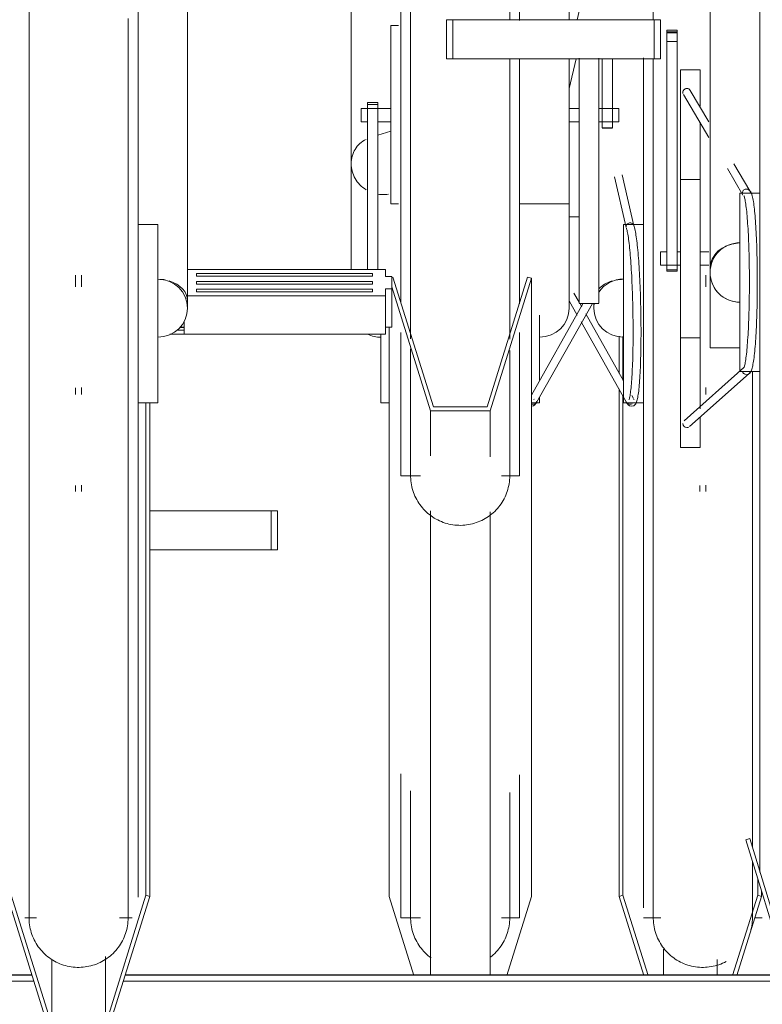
# Model space of a CAD drawing. Extents: x 50445 to 145605, y -10968 to 41989.
# Tile 109 of 256: x 88469 to 88843, y -1777 to -1281. Entities that reach past the tile are written whole.
import ezdxf

# ---------------------------------------------------------------- set-up
doc = ezdxf.new("R2010")
doc.units = 0
doc.header["$LTSCALE"] = 414.30304
doc.header["$MEASUREMENT"] = 0
doc.linetypes.add('gestippeld_2_', pattern=[6.35, 3.175, -3.175])
for name, color, linetype, lineweight in [('A-EQPM', 6, 'CONTINUOUS', 18), ('S-BEAM', 4, 'CONTINUOUS', 18), ('S-BEAM-HIDN', 4, 'gestippeld_2_', 18)]:
    doc.layers.add(name, color=color, linetype=linetype, lineweight=lineweight)

# ---------------------------------------------------------------- blocks, each defined once
blk = doc.blocks.new('97_KA_gestapelde fietsenstalling 8 fietsen 1600x1900 - Type-V113-plotview doorsnede C C  -  1 op 100')
at = {"layer": 'A-EQPM'}
for p, q in [((7603.7, -2159.6), (7603.7, -1967.04)), ((7598.94, -2051.87), (7592.94, -2026.1)), ((7589.07, -2027.12), (7595.05, -2052.8)), ((7566.28, -2047.32), (7571.28, -2047.32)), ((7603.7, -2051.22), (7593.7, -2051.22)), ((7593.7, -2105.58), (7593.7, -2051.29)), ((7635.2, -2082.67), (7635.2, -2076.75)), ((7571.28, -2090.4), (7568.68, -2085.8)), ((7566.26, -2089.65), (7570.37, -2096.92)), ((7571.34, -2091.08), (7573.63, -2091.08)), ((7572.65, -2092.83), (7571.6, -2090.95)), ((7578.7, -2090.95), (7578.7, -2093.41)), ((7593.7, -2130.08), (7574.6, -2096.26)), ((7572.29, -2100.31), (7595.25, -2140.95)), ((7593.7, -2141.22), (7593.7, -2105.58)), ((7591.5, -2107.51), (7591.5, -2126.45)), ((7593.42, -2107.8), (7593.42, -2129.81)), ((7591.5, -2134.16), (7591.5, -2390.22)), ((7635.2, -2137.02), (7635.2, -2133.52)), ((7593.42, -2137.57), (7593.42, -2389.64)), ((7598.74, -2139), (7597.87, -2137.46)), ((7593.7, -2141.22), (7603.7, -2141.22)), ((7603.7, -2395.93), (7603.7, -2159.6)), ((7608.7, -2177.74), (7608.7, -2178)), ((7632.2, -2182.87), (7632.2, -2185.92)), ((7635.2, -2185.92), (7635.2, -2182.72)), ((7354.63, -2195.63), (7415.91, -2195.63)), ((7415.91, -2195.63), (7419.13, -2195.63)), ((7415.91, -2215.34), (7415.91, -2195.63)), ((7419.13, -2215.34), (7419.13, -2195.63)), ((7415.91, -2215.34), (7354.63, -2215.34)), ((7419.13, -2215.34), (7415.91, -2215.34)), ((7661.39, -2381.12), (7661.39, -2389.64)), ((7663.3, -2387.38), (7663.3, -2390.22)), ((7593.42, -2389.64), (7591.5, -2390.22)), ((7591.5, -2390.22), (7604, -2430.2)), ((7606.09, -2430.2), (7593.42, -2389.64)), ((7661.39, -2389.64), (7648.71, -2430.2)), ((7650.8, -2430.2), (7663.3, -2390.22)), ((7663.3, -2390.22), (7661.39, -2389.64)), ((7603.7, -2401.03), (7612.52, -2401.03)), ((7659.92, -2401.03), (7663.7, -2401.03)), ((7613.88, -2416.82), (7613.88, -2430.2)), ((7640.92, -2421.99), (7640.92, -2430.2))]:
    blk.add_line(p, q, dxfattribs=at)
at = {"layer": 'A-EQPM', "flags": 128}
for points in [[(7608.7, -1921.41), (7608.7, -1931.54), (7608.7, -1941.92), (7608.7, -1947.88)], [(7608.7, -1967.59), (7608.7, -1974.5), (7608.7, -1985.77), (7608.7, -1997.22), (7608.7, -2008.83), (7608.7, -2020.58), (7608.7, -2032.45), (7608.7, -2044.42), (7608.7, -2056.47), (7608.7, -2068.59), (7608.7, -2080.75), (7608.7, -2092.93), (7608.7, -2105.12), (7608.7, -2117.3), (7608.7, -2129.44), (7608.7, -2141.53), (7608.7, -2153.55), (7608.7, -2159.6)], [(7597.76, -2142.95), (7598.82, -2142.67), (7599.47, -2142.16), (7599.84, -2141.67), (7600.09, -2141.2), (7600.28, -2140.73), (7600.44, -2140.22), (7600.59, -2139.68), (7600.73, -2139.08), (7600.86, -2138.43), (7600.98, -2137.72), (7601.1, -2136.95), (7601.22, -2136.12), (7601.33, -2135.24), (7601.43, -2134.29), (7601.53, -2133.29), (7601.63, -2132.23), (7601.72, -2131.11), (7601.81, -2129.94), (7601.89, -2128.72), (7601.97, -2127.44), (7602.04, -2126.12), (7602.11, -2124.75), (7602.17, -2123.33), (7602.23, -2121.88), (7602.28, -2120.38), (7602.33, -2118.84), (7602.37, -2117.27), (7602.41, -2115.66), (7602.44, -2114.03), (7602.47, -2112.36), (7602.49, -2110.67), (7602.5, -2108.96), (7602.51, -2107.23), (7602.51, -2105.48), (7602.51, -2103.71), (7602.5, -2101.93), (7602.49, -2100.14), (7602.47, -2098.35), (7602.44, -2096.55), (7602.41, -2094.76), (7602.38, -2092.96), (7602.33, -2091.17), (7602.29, -2089.39), (7602.23, -2087.62), (7602.18, -2085.86), (7602.11, -2084.11), (7602.05, -2082.39), (7601.97, -2080.69), (7601.9, -2079.01), (7601.82, -2077.36), (7601.73, -2075.74), (7601.64, -2074.15), (7601.54, -2072.6), (7601.44, -2071.08), (7601.34, -2069.61), (7601.23, -2068.17), (7601.12, -2066.78), (7601.01, -2065.43), (7600.89, -2064.14), (7600.77, -2062.89), (7600.64, -2061.69), (7600.52, -2060.55), (7600.39, -2059.46), (7600.26, -2058.43), (7600.12, -2057.46), (7599.98, -2056.54), (7599.84, -2055.69), (7599.7, -2054.89), (7599.55, -2054.16), (7599.41, -2053.48), (7599.25, -2052.86), (7599.09, -2052.29), (7598.92, -2051.77), (7598.87, -2051.64)], [(7596.43, -2139.58), (7596.46, -2139.51), (7596.54, -2139.31), (7596.63, -2139), (7596.74, -2138.59), (7596.85, -2138.11), (7596.96, -2137.54), (7597.07, -2136.89), (7597.17, -2136.18), (7597.28, -2135.39), (7597.38, -2134.54), (7597.48, -2133.62), (7597.58, -2132.64), (7597.67, -2131.6), (7597.76, -2130.5), (7597.84, -2129.35), (7597.92, -2128.14), (7598, -2126.87), (7598.07, -2125.56), (7598.13, -2124.2), (7598.19, -2122.79), (7598.25, -2121.34), (7598.3, -2119.85), (7598.34, -2118.32), (7598.38, -2116.76), (7598.42, -2115.16), (7598.45, -2113.53), (7598.47, -2111.87), (7598.49, -2110.19), (7598.5, -2108.48), (7598.51, -2106.76), (7598.51, -2105.02), (7598.51, -2103.26), (7598.5, -2101.49), (7598.48, -2099.71), (7598.46, -2097.93), (7598.44, -2096.15), (7598.4, -2094.36), (7598.37, -2092.58), (7598.32, -2090.8), (7598.28, -2089.04), (7598.22, -2087.28), (7598.16, -2085.54), (7598.1, -2083.81), (7598.03, -2082.11), (7597.96, -2080.43), (7597.88, -2078.77), (7597.8, -2077.14), (7597.71, -2075.55), (7597.62, -2073.98), (7597.53, -2072.46), (7597.43, -2070.97), (7597.32, -2069.52), (7597.22, -2068.11), (7597.11, -2066.76), (7596.99, -2065.44), (7596.88, -2064.18), (7596.76, -2062.98), (7596.64, -2061.82), (7596.51, -2060.73), (7596.38, -2059.69), (7596.26, -2058.71), (7596.13, -2057.8), (7596, -2056.95), (7595.87, -2056.16), (7595.74, -2055.45), (7595.6, -2054.81), (7595.48, -2054.25), (7595.35, -2053.76), (7595.23, -2053.36), (7595.13, -2053.05), (7595.12, -2053.04)], [(7658.7, -2159.6), (7658.7, -2147.62), (7658.7, -2135.57), (7658.7, -2125.3)], [(7597.76, -2142.95), (7596.7, -2142.71), (7596.03, -2142.22), (7595.64, -2141.74), (7595.38, -2141.28), (7595.17, -2140.81), (7595.13, -2140.69)], [(7598.99, -2139.54), (7598.95, -2139.47), (7598.87, -2139.27)], [(7608.7, -2159.6), (7608.7, -2171.47), (7608.7, -2183.22), (7608.7, -2194.83), (7608.7, -2206.29), (7608.7, -2217.57), (7608.7, -2228.65), (7608.7, -2239.52), (7608.7, -2250.17), (7608.7, -2260.56), (7608.7, -2270.7), (7608.7, -2280.55), (7608.7, -2290.11), (7608.7, -2299.36), (7608.7, -2308.29), (7608.7, -2316.87), (7608.7, -2325.11), (7608.7, -2332.97), (7608.7, -2340.46), (7608.7, -2347.56), (7608.7, -2354.25), (7608.7, -2360.54), (7608.7, -2366.4), (7608.7, -2371.82), (7608.7, -2376.81), (7608.7, -2381.35), (7608.7, -2385.43), (7608.7, -2389.05), (7608.7, -2392.2), (7608.7, -2394.87), (7608.7, -2397.07), (7608.7, -2398.79), (7608.7, -2400.02), (7608.7, -2400.77), (7608.7, -2401.03)], [(7658.7, -2365.5), (7658.7, -2360.74), (7658.7, -2354.47), (7658.7, -2347.79), (7658.7, -2340.71), (7658.7, -2333.23), (7658.7, -2325.38), (7658.7, -2317.16), (7658.7, -2308.59), (7658.7, -2299.67), (7658.7, -2290.43), (7658.7, -2280.88), (7658.7, -2271.04), (7658.7, -2260.91), (7658.7, -2250.52), (7658.7, -2239.89), (7658.7, -2229.02), (7658.7, -2217.95), (7658.7, -2206.67), (7658.7, -2195.22), (7658.7, -2183.62), (7658.7, -2171.87), (7658.7, -2160), (7658.7, -2159.6)], [(7658.7, -2401.03), (7658.7, -2400.79), (7658.7, -2400.06), (7658.7, -2398.84), (7658.7, -2397.14), (7658.7, -2394.96), (7658.7, -2392.3), (7658.7, -2389.16), (7658.7, -2385.56), (7658.7, -2381.49), (7658.7, -2376.97), (7658.7, -2372.8)], [(7608.7, -2401.03), (7608.7, -2400.79), (7608.7, -2400.06), (7608.7, -2398.84), (7608.7, -2397.14), (7608.7, -2394.96)], [(7645.49, -2423.08), (7644.6, -2423.53), (7643.69, -2423.95), (7642.76, -2424.33), (7641.82, -2424.68), (7640.87, -2424.98), (7639.91, -2425.25), (7638.93, -2425.48), (7637.95, -2425.67), (7636.96, -2425.82), (7635.97, -2425.93), (7634.97, -2426), (7633.97, -2426.03), (7632.97, -2426.02), (7631.97, -2425.97), (7630.98, -2425.88), (7629.99, -2425.75), (7629, -2425.59), (7628.02, -2425.38), (7627.05, -2425.13), (7626.1, -2424.85), (7625.15, -2424.52), (7624.22, -2424.16), (7623.3, -2423.76), (7622.4, -2423.33), (7621.52, -2422.86), (7620.65, -2422.35), (7619.81, -2421.82), (7618.99, -2421.24), (7618.19, -2420.64), (7617.42, -2420), (7616.68, -2419.34), (7615.96, -2418.64), (7615.27, -2417.92), (7614.61, -2417.17), (7613.98, -2416.39), (7613.38, -2415.59), (7612.81, -2414.77), (7612.28, -2413.92), (7611.78, -2413.05), (7611.32, -2412.17), (7610.89, -2411.26), (7610.5, -2410.34), (7610.15, -2409.41), (7609.83, -2408.46), (7609.55, -2407.5), (7609.31, -2406.53), (7609.11, -2405.55), (7608.95, -2404.56), (7608.83, -2403.57), (7608.75, -2402.57), (7608.71, -2401.57), (7608.7, -2401.03)], [(7658.7, -2401.03), (7658.68, -2402.03), (7658.62, -2403.03), (7658.52, -2404.02), (7658.38, -2405.01), (7658.21, -2406), (7657.99, -2406.97)], [(7658.7, -2399.5), (7658.7, -2400.48), (7658.7, -2400.97), (7658.7, -2401.03)]]:
    blk.add_lwpolyline(points, dxfattribs=at)
at = {"layer": 'A-EQPM'}
for centre, major_axis, ratio, start_param, end_param in [((7593.7, -2093.41), (-15, 0), 0.978148, 4.712389, 5.697183), ((7593.7, -2089.65), (15, 0), 0.71934, 1.963137, 2.55559), ((7593.7, -2089.65), (15, 0), 0.71934, 1.570796, 1.832596), ((7593.7, -2093.41), (15, 0), 0.978148, 2.972104, 3.141593), ((7593.7, -2093.41), (15, 0), 0.978148, 3.141593, 4.712389), ((7597, -2139.98), (1.87, 0.71), 0.975132, 3.311585, 4.358782), ((7597, -2139.98), (1.87, 0.71), 0.975132, 4.358782, 4.882381)]:
    blk.add_ellipse(centre, major_axis=major_axis, ratio=ratio, start_param=start_param, end_param=end_param, dxfattribs=at)
for points in [[(7595.03, -2052.7), (7594.99, -2052.48), (7595, -2052.03), (7595.24, -2051.38), (7595.7, -2050.85), (7596.31, -2050.5), (7596.78, -2050.41), (7597.01, -2050.41)], [(7597.01, -2050.41), (7597.24, -2050.4), (7597.7, -2050.48), (7598.11, -2050.7), (7598.29, -2050.84)]]:
    blk.add_open_spline(points, degree=3, dxfattribs=at)
blk = doc.blocks.new('97_KA_gestapelde fietsenstalling 16 fietsen 1600x2900 - Type-V125-plotview doorsnede C C  -  1 op 100')
at = {"layer": 'A-EQPM'}
for p, q in [((7662.38, -2080.42), (7662.38, -1775.62)), ((7348.73, -1791.44), (7348.73, -2159.6)), ((7481.28, -2090.82), (7481.28, -1809.82)), ((7541.28, -1809.82), (7541.28, -1948.23)), ((7373.73, -2089.65), (7373.73, -1847.82)), ((7456.28, -1847.82), (7456.28, -2020.5)), ((7566.28, -1947.88), (7566.28, -1847.82)), ((7637.38, -1888.86), (7637.38, -2073.34)), ((7571.27, -1943.57), (7570.26, -1947.88)), ((7480.2, -1950.83), (7476.28, -1950.83)), ((7476.28, -1986.48), (7476.28, -1950.83)), ((7504.35, -1947.88), (7507.57, -1947.88)), ((7504.35, -1967.59), (7504.35, -1947.88)), ((7507.57, -1947.88), (7609.17, -1947.88)), ((7507.57, -1967.59), (7507.57, -1947.88)), ((7609.17, -1947.88), (7612.38, -1947.88)), ((7609.17, -1967.59), (7609.17, -1947.88)), ((7612.38, -1947.88), (7612.38, -1967.59)), ((7620.81, -1953.22), (7615.59, -1953.22)), ((7615.59, -1953.52), (7615.59, -1953.22)), ((7615.59, -1953.22), (7615.59, -1954.52)), ((7615.59, -1953.99), (7615.59, -1953.52)), ((7615.59, -1954.78), (7615.59, -1953.99)), ((7620.81, -1953.99), (7615.59, -1953.99)), ((7615.59, -1954.52), (7620.81, -1954.52)), ((7615.59, -1958.8), (7615.59, -1954.78)), ((7620.81, -1954.52), (7620.81, -1953.22)), ((7620.81, -1953.22), (7620.81, -1953.52)), ((7620.81, -1953.52), (7620.81, -1953.99)), ((7620.81, -1953.99), (7620.81, -1954.78)), ((7620.81, -1954.78), (7620.81, -1958.8)), ((7615.59, -2074.02), (7615.59, -1958.8)), ((7620.81, -1958.8), (7615.59, -1958.8)), ((7620.81, -1958.8), (7620.81, -2074.02)), ((7507.57, -1967.59), (7504.35, -1967.59)), ((7609.17, -1967.59), (7507.57, -1967.59)), ((7541.28, -1967.96), (7541.28, -2091.17)), ((7566.28, -1967.44), (7566.28, -1986.48)), ((7566.28, -1982.61), (7569.78, -1967.59)), ((7571.28, -1976.03), (7571.28, -1967.34)), ((7581.28, -1967.34), (7581.28, -1976.03)), ((7582.85, -1991.14), (7582.85, -1967.59)), ((7588.07, -1967.59), (7588.07, -1991.14)), ((7612.38, -1967.59), (7609.17, -1967.59)), ((7571.28, -2090.95), (7571.28, -1976.03)), ((7581.28, -1976.03), (7581.28, -2090.95)), ((7632.38, -1973.18), (7622.38, -1973.18)), ((7622.38, -2068.43), (7622.38, -1973.18)), ((7632.38, -1973.18), (7632.38, -1991.55)), ((7476.28, -2040.77), (7476.28, -1986.48)), ((7566.28, -1986.48), (7566.28, -2040.77)), ((7623.9, -1985.57), (7636.74, -2007.25)), ((7636.74, -1999.4), (7627.34, -1983.54)), ((7469.71, -1989.7), (7464.49, -1989.7)), ((7464.49, -1990.6), (7464.49, -1989.7)), ((7464.49, -1989.7), (7464.49, -1990.48)), ((7464.49, -2074), (7464.49, -1990.6)), ((7469.71, -1990.6), (7464.49, -1990.6)), ((7469.71, -1990.48), (7469.71, -1989.7)), ((7469.71, -1989.7), (7469.71, -1990.6)), ((7469.71, -1990.6), (7469.71, -2074)), ((7582.85, -2002.42), (7582.85, -1991.14)), ((7588.07, -1991.14), (7588.07, -2002.42)), ((7476.28, -1992.65), (7461.28, -1992.65)), ((7461.28, -1995.31), (7461.28, -1992.65)), ((7461.28, -1999.35), (7461.28, -1995.31)), ((7571.28, -1992.65), (7566.28, -1992.65)), ((7591.28, -1992.65), (7581.28, -1992.65)), ((7591.28, -1992.65), (7591.28, -1995.31)), ((7591.28, -1995.31), (7591.28, -1999.35)), ((7461.28, -1999.36), (7464.49, -1999.36)), ((7469.71, -1999.36), (7476.28, -1999.36)), ((7566.28, -1999.36), (7571.28, -1999.36)), ((7581.28, -1999.36), (7591.28, -1999.36)), ((7632.38, -1999.51), (7632.38, -2068.43)), ((7476.28, -2004.18), (7469.71, -2006.22)), ((7582.85, -2002.42), (7588.07, -2002.42)), ((7582.85, -2002.67), (7588.07, -2002.67)), ((7456.28, -2020.5), (7456.28, -2074)), ((7657.39, -2034.27), (7649.29, -2020.59)), ((7646.09, -2023.04), (7653.96, -2036.33)), ((7632.38, -2028.43), (7622.38, -2028.43)), ((7662.38, -2035.42), (7652.38, -2035.42)), ((7652.38, -2080.42), (7652.38, -2035.42)), ((7476.28, -2040.83), (7480.2, -2040.83)), ((7541.28, -2040.83), (7566.28, -2040.83)), ((7566.28, -2093.41), (7566.28, -2040.77)), ((7358.73, -2051.22), (7348.73, -2051.22)), ((7358.73, -2051.29), (7358.73, -2105.58)), ((7615.59, -2065.07), (7612.38, -2065.07)), ((7612.38, -2068.43), (7612.38, -2065.07)), ((7622.38, -2065.07), (7620.81, -2065.07)), ((7636.74, -2065.07), (7632.38, -2065.07)), ((7373.73, -2093.41), (7373.73, -2066.8)), ((7612.38, -2071.78), (7612.38, -2068.43)), ((7622.38, -2163.68), (7622.38, -2068.43)), ((7632.38, -2068.43), (7632.38, -2144.21)), ((7473.54, -2074), (7373.7, -2074)), ((7378.22, -2076.64), (7378.22, -2075.98)), ((7378.22, -2075.98), (7467.12, -2075.98)), ((7378.22, -2077.3), (7378.22, -2075.98)), ((7467.12, -2075.98), (7467.12, -2076.64)), ((7467.12, -2075.98), (7467.12, -2077.3)), ((7473.54, -2077.45), (7473.54, -2074)), ((7612.38, -2071.78), (7622.38, -2071.78)), ((7615.59, -2074.02), (7615.59, -2074.8)), ((7615.59, -2074.8), (7615.59, -2074.02)), ((7620.81, -2074.02), (7615.59, -2074.02)), ((7615.59, -2074.8), (7620.81, -2074.8)), ((7620.81, -2074.02), (7620.81, -2074.8)), ((7620.81, -2074.8), (7620.81, -2074.02)), ((7632.39, -2071.78), (7636.74, -2071.78)), ((7637.38, -2113.43), (7637.38, -2073.38)), ((7317.23, -2076.75), (7317.23, -2082.67)), ((7320.23, -2082.67), (7320.23, -2076.75)), ((7378.22, -2077.3), (7378.22, -2076.64)), ((7467.12, -2077.3), (7378.22, -2077.3)), ((7378.22, -2080.6), (7378.22, -2079.94)), ((7378.22, -2079.94), (7467.12, -2079.94)), ((7378.22, -2081.26), (7378.22, -2080.6)), ((7467.12, -2081.26), (7378.22, -2081.26)), ((7467.12, -2076.64), (7467.12, -2077.3)), ((7467.12, -2079.94), (7467.12, -2080.6)), ((7467.12, -2080.6), (7467.12, -2081.26)), ((7476.76, -2077.45), (7473.54, -2077.45)), ((7476.76, -2080.6), (7476.76, -2077.45)), ((7476.76, -2083.75), (7476.76, -2080.6)), ((7497.81, -2143.26), (7477.35, -2077.78)), ((7545.32, -2077.78), (7524.85, -2143.26)), ((7526.33, -2145.21), (7547.23, -2078.35)), ((7547.23, -2078.35), (7545.32, -2077.78)), ((7547.23, -2078.35), (7547.23, -2390.22)), ((7652.38, -2125.42), (7652.38, -2080.42)), ((7662.38, -2378.07), (7662.38, -2080.42)), ((7378.22, -2084.56), (7378.22, -2083.9)), ((7378.22, -2083.9), (7467.12, -2083.9)), ((7378.22, -2083.9), (7378.22, -2085.22)), ((7378.22, -2085.22), (7378.22, -2084.56)), ((7467.12, -2085.22), (7378.22, -2085.22)), ((7467.12, -2083.9), (7467.12, -2084.56)), ((7467.12, -2083.9), (7467.12, -2085.22)), ((7467.12, -2084.56), (7467.12, -2085.22)), ((7473.54, -2087.2), (7473.54, -2083.75)), ((7473.54, -2083.75), (7476.76, -2083.75)), ((7476.76, -2082.59), (7496.33, -2145.21)), ((7476.76, -2103.03), (7476.76, -2083.75)), ((7566.28, -2089.65), (7566.28, -2084.73)), ((7373.73, -2087.2), (7473.54, -2087.2)), ((7473.54, -2106.48), (7473.54, -2087.2)), ((7573.39, -2090.95), (7547.23, -2137.25)), ((7549.73, -2140.95), (7577.95, -2091.01)), ((7571.28, -2091.08), (7581.28, -2091.08)), ((7371.94, -2106.48), (7371.94, -2099.94)), ((7551.28, -2096.91), (7551.28, -2129.67)), ((7358.73, -2105.58), (7358.73, -2141.22)), ((7371.94, -2104.5), (7368.39, -2104.5)), ((7369.59, -2103.18), (7371.94, -2103.18)), ((7371.94, -2103.03), (7369.93, -2103.03)), ((7476.76, -2103.03), (7473.54, -2103.03)), ((7475.43, -2103.03), (7475.43, -2390.22)), ((7481.28, -2177.98), (7481.28, -2105.66)), ((7541.28, -2105.66), (7541.28, -2177.98)), ((7364.86, -2106.48), (7371.94, -2106.48)), ((7473.54, -2106.48), (7371.94, -2106.48)), ((7471.28, -2141.16), (7471.28, -2106.54)), ((7622.38, -2108.43), (7632.38, -2108.43)), ((7637.38, -2113.43), (7652.38, -2113.43)), ((7654.35, -2123.4), (7624.29, -2150.2)), ((7652.38, -2125.42), (7662.38, -2125.42)), ((7626.95, -2153.18), (7657, -2126.4)), ((7317.23, -2133.68), (7317.23, -2137.02)), ((7320.23, -2137.02), (7320.23, -2133.52)), ((7548.52, -2139.51), (7548.45, -2139.31)), ((7551.28, -2138.41), (7551.28, -2141.16)), ((7348.73, -2141.22), (7358.73, -2141.22)), ((7352.72, -2389.64), (7352.72, -2141.16)), ((7354.63, -2390.22), (7354.63, -2141.16)), ((7471.28, -2141.22), (7475.43, -2141.22)), ((7496.33, -2145.21), (7526.33, -2145.21)), ((7496.33, -2145.21), (7496.33, -2167.88)), ((7524.85, -2143.26), (7497.81, -2143.26)), ((7526.33, -2168.5), (7526.33, -2145.21)), ((7547.23, -2141.22), (7551.28, -2141.22)), ((7632.38, -2148.39), (7632.38, -2163.68)), ((7348.73, -2159.6), (7348.73, -2390.61)), ((7622.38, -2163.68), (7632.38, -2163.68)), ((7293.73, -2177.74), (7293.73, -2178)), ((7481.28, -2178), (7491.33, -2178)), ((7532.15, -2178), (7535.33, -2178)), ((7535.45, -2178), (7541.28, -2178)), ((7317.23, -2182.87), (7317.23, -2185.92)), ((7320.23, -2185.92), (7320.23, -2182.72)), ((7496.33, -2430), (7496.33, -2195.76)), ((7526.33, -2430), (7526.33, -2196.18)), ((7481.28, -2401.01), (7481.28, -2328.39)), ((7541.28, -2328.84), (7541.28, -2401.01)), ((7657.35, -2361.06), (7655.43, -2361.64)), ((7655.43, -2361.64), (7676.33, -2430)), ((7677.81, -2428), (7657.35, -2361.06)), ((7282.83, -2390.22), (7303.73, -2457.08)), ((7305.21, -2455.12), (7284.74, -2389.64)), ((7352.72, -2389.64), (7332.25, -2455.12)), ((7333.73, -2457.08), (7354.63, -2390.22)), ((7354.63, -2390.22), (7352.72, -2389.64)), ((7487.93, -2430.2), (7475.43, -2390.22)), ((7547.23, -2390.22), (7534.73, -2430.2)), ((7291.66, -2401.03), (7297.55, -2401.03)), ((7339.34, -2401.03), (7345.8, -2401.03)), ((7481.28, -2401.03), (7491.33, -2401.03)), ((7532.15, -2401.03), (7535.33, -2401.03)), ((7535.45, -2401.03), (7541.28, -2401.03)), ((7305.21, -2455.12), (7305.21, -2421.9)), ((7332.25, -2455.12), (7332.25, -2420.5))]:
    blk.add_line(p, q, dxfattribs=at)
at = {"layer": 'A-EQPM', "flags": 128}
for points in [[(7293.73, -1941.92), (7293.73, -1952.56), (7293.73, -1963.42), (7293.73, -1974.5), (7293.73, -1985.77), (7293.73, -1997.22), (7293.73, -2008.83), (7293.73, -2020.58), (7293.73, -2032.45), (7293.73, -2044.42), (7293.73, -2056.47), (7293.73, -2068.59), (7293.73, -2080.75), (7293.73, -2092.93), (7293.73, -2105.12), (7293.73, -2117.3), (7293.73, -2129.44), (7293.73, -2141.53), (7293.73, -2153.55), (7293.73, -2159.6)], [(7343.73, -2159.6), (7343.73, -2147.62), (7343.73, -2135.57), (7343.73, -2123.45), (7343.73, -2111.29), (7343.73, -2099.1), (7343.73, -2086.91), (7343.73, -2074.73), (7343.73, -2062.59), (7343.73, -2050.51), (7343.73, -2038.49), (7343.73, -2026.57), (7343.73, -2014.76), (7343.73, -2003.08), (7343.73, -1991.55), (7343.73, -1980.18), (7343.73, -1969), (7343.73, -1958.03), (7343.73, -1947.28)], [(7486.28, -1942.85), (7486.28, -1954.66), (7486.28, -1966.34), (7486.28, -1977.87), (7486.28, -1989.24), (7486.28, -2000.41), (7486.28, -2011.39), (7486.28, -2022.14), (7486.28, -2032.66), (7486.28, -2042.92), (7486.28, -2052.91), (7486.28, -2062.61), (7486.28, -2072.01), (7486.28, -2081.09), (7486.28, -2089.84), (7486.28, -2098.24), (7486.28, -2106.28), (7486.28, -2108.98)], [(7536.28, -1947.88), (7536.28, -1936.97), (7536.28, -1925), (7536.28, -1912.95), (7536.28, -1900.83), (7536.28, -1888.67), (7536.28, -1876.48), (7536.28, -1864.29), (7536.28, -1852.12), (7536.28, -1839.97), (7536.28, -1827.88), (7536.28, -1815.87), (7536.28, -1809.82)], [(7536.28, -2109), (7536.28, -2102.35), (7536.28, -2094.13), (7536.28, -2085.56), (7536.28, -2076.64), (7536.28, -2067.4), (7536.28, -2057.85), (7536.28, -2048.01), (7536.28, -2037.88), (7536.28, -2027.49), (7536.28, -2016.86), (7536.28, -2005.99), (7536.28, -1994.92), (7536.28, -1983.64), (7536.28, -1972.19), (7536.28, -1967.59)], [(7654.42, -2036.71), (7654.45, -2036.78), (7654.53, -2036.98), (7654.64, -2037.29), (7654.75, -2037.69), (7654.87, -2038.18), (7654.99, -2038.74), (7655.11, -2039.38), (7655.23, -2040.1), (7655.35, -2040.88), (7655.47, -2041.73), (7655.59, -2042.65), (7655.7, -2043.62), (7655.82, -2044.66), (7655.93, -2045.76), (7656.03, -2046.92), (7656.13, -2048.13), (7656.23, -2049.39), (7656.32, -2050.7), (7656.41, -2052.06), (7656.5, -2053.46), (7656.58, -2054.91), (7656.66, -2056.4), (7656.73, -2057.93), (7656.8, -2059.5), (7656.86, -2061.09), (7656.92, -2062.72), (7656.97, -2064.38), (7657.01, -2066.06), (7657.06, -2067.77), (7657.09, -2069.49), (7657.12, -2071.23), (7657.15, -2072.99), (7657.17, -2074.76), (7657.18, -2076.53), (7657.19, -2078.32), (7657.19, -2080.1), (7657.19, -2081.89), (7657.18, -2083.67), (7657.17, -2085.45), (7657.15, -2087.21), (7657.12, -2088.97), (7657.09, -2090.71), (7657.06, -2092.44), (7657.01, -2094.14), (7656.97, -2095.83), (7656.92, -2097.48), (7656.86, -2099.11), (7656.8, -2100.71), (7656.73, -2102.27), (7656.66, -2103.8), (7656.58, -2105.29), (7656.5, -2106.74), (7656.41, -2108.15), (7656.32, -2109.51), (7656.23, -2110.82), (7656.13, -2112.08), (7656.03, -2113.29), (7655.93, -2114.44), (7655.82, -2115.54), (7655.7, -2116.58), (7655.59, -2117.56), (7655.47, -2118.47), (7655.35, -2119.32), (7655.23, -2120.11), (7655.11, -2120.82), (7654.99, -2121.46), (7654.87, -2122.03), (7654.75, -2122.51), (7654.64, -2122.92), (7654.53, -2123.22), (7654.45, -2123.42), (7654.42, -2123.5)], [(7655.68, -2126.9), (7656.73, -2126.65), (7657.39, -2126.16), (7657.77, -2125.67), (7658.04, -2125.2), (7658.24, -2124.73), (7658.42, -2124.23), (7658.58, -2123.68), (7658.73, -2123.09), (7658.87, -2122.44), (7659.01, -2121.73), (7659.15, -2120.96), (7659.28, -2120.14), (7659.4, -2119.25), (7659.53, -2118.31), (7659.65, -2117.31), (7659.76, -2116.25), (7659.88, -2115.13), (7659.99, -2113.96), (7660.09, -2112.74), (7660.19, -2111.47), (7660.29, -2110.14), (7660.38, -2108.78), (7660.47, -2107.36), (7660.55, -2105.91), (7660.63, -2104.41), (7660.71, -2102.87), (7660.77, -2101.3), (7660.84, -2099.7), (7660.9, -2098.06), (7660.95, -2096.4), (7661, -2094.71), (7661.04, -2092.99), (7661.08, -2091.26), (7661.11, -2089.51), (7661.14, -2087.74), (7661.16, -2085.97), (7661.18, -2084.18), (7661.19, -2082.38), (7661.19, -2080.59), (7661.19, -2078.79), (7661.18, -2076.99), (7661.17, -2075.2), (7661.15, -2073.42), (7661.13, -2071.65), (7661.1, -2069.89), (7661.06, -2068.14), (7661.02, -2066.42), (7660.98, -2064.72), (7660.93, -2063.04), (7660.87, -2061.39), (7660.81, -2059.76), (7660.74, -2058.17), (7660.67, -2056.62), (7660.6, -2055.1), (7660.52, -2053.62), (7660.43, -2052.19), (7660.34, -2050.79), (7660.25, -2049.44), (7660.15, -2048.15), (7660.04, -2046.9), (7659.94, -2045.7), (7659.83, -2044.55), (7659.71, -2043.46), (7659.59, -2042.43), (7659.47, -2041.45), (7659.35, -2040.54), (7659.22, -2039.68), (7659.08, -2038.88), (7658.95, -2038.14), (7658.81, -2037.46), (7658.66, -2036.83), (7658.5, -2036.26), (7658.34, -2035.74), (7658.15, -2035.25), (7657.92, -2034.79), (7657.62, -2034.31), (7657.13, -2033.81), (7656.28, -2033.38), (7655.76, -2033.3)], [(7486.28, -2113.95), (7486.28, -2121.23), (7486.28, -2128.11), (7486.28, -2134.59), (7486.28, -2140.65), (7486.28, -2146.29), (7486.28, -2151.48), (7486.28, -2156.23), (7486.28, -2160.53), (7486.28, -2164.37), (7486.28, -2167.74), (7486.28, -2170.64), (7486.28, -2173.06), (7486.28, -2175.01), (7486.28, -2176.47), (7486.28, -2177.45), (7486.28, -2177.94), (7486.28, -2178)], [(7536.28, -2178), (7536.28, -2177.76), (7536.28, -2177.03), (7536.28, -2175.81), (7536.28, -2174.11), (7536.28, -2171.93), (7536.28, -2169.27), (7536.28, -2166.13), (7536.28, -2162.53), (7536.28, -2158.46), (7536.28, -2153.94), (7536.28, -2148.97), (7536.28, -2143.56), (7536.28, -2137.71), (7536.28, -2131.44), (7536.28, -2124.76), (7536.28, -2117.68), (7536.28, -2114.8)], [(7547.22, -2142.95), (7548.29, -2142.71), (7548.95, -2142.22), (7549.34, -2141.74), (7549.6, -2141.28), (7549.81, -2140.81), (7549.86, -2140.69)], [(7293.73, -2159.6), (7293.73, -2171.47), (7293.73, -2183.22), (7293.73, -2194.83), (7293.73, -2206.29), (7293.73, -2217.57), (7293.73, -2228.65), (7293.73, -2239.52), (7293.73, -2250.17), (7293.73, -2260.56), (7293.73, -2270.7), (7293.73, -2280.55), (7293.73, -2290.11), (7293.73, -2299.36), (7293.73, -2308.29), (7293.73, -2316.87), (7293.73, -2325.11), (7293.73, -2332.97), (7293.73, -2340.46), (7293.73, -2347.56), (7293.73, -2354.25), (7293.73, -2360.54), (7293.73, -2366.4), (7293.73, -2371.82), (7293.73, -2376.81), (7293.73, -2381.35), (7293.73, -2385.43), (7293.73, -2389.05), (7293.73, -2392.2), (7293.73, -2394.87), (7293.73, -2397.07), (7293.73, -2398.79), (7293.73, -2400.02), (7293.73, -2400.77), (7293.73, -2401.03)], [(7343.73, -2401.03), (7343.73, -2400.79), (7343.73, -2400.06), (7343.73, -2398.84), (7343.73, -2397.14), (7343.73, -2394.96), (7343.73, -2392.3), (7343.73, -2389.16), (7343.73, -2385.56), (7343.73, -2381.49), (7343.73, -2376.97), (7343.73, -2372), (7343.73, -2366.59), (7343.73, -2360.74), (7343.73, -2354.47), (7343.73, -2347.79), (7343.73, -2340.71), (7343.73, -2333.23), (7343.73, -2325.38), (7343.73, -2317.16), (7343.73, -2308.59), (7343.73, -2299.67), (7343.73, -2290.43), (7343.73, -2280.88), (7343.73, -2271.04), (7343.73, -2260.91), (7343.73, -2250.52), (7343.73, -2239.89), (7343.73, -2229.02), (7343.73, -2217.95), (7343.73, -2206.67), (7343.73, -2195.22), (7343.73, -2183.62), (7343.73, -2171.87), (7343.73, -2160), (7343.73, -2159.6)], [(7486.28, -2178), (7486.28, -2177.76), (7486.28, -2177.03), (7486.28, -2175.81), (7486.28, -2174.11), (7486.28, -2171.93)], [(7536.28, -2171.84), (7536.28, -2174.04), (7536.28, -2175.76), (7536.28, -2176.99), (7536.28, -2177.74), (7536.28, -2178)], [(7536.28, -2178), (7536.26, -2179), (7536.2, -2180), (7536.1, -2180.99), (7535.96, -2181.98), (7535.78, -2182.97), (7535.56, -2183.94), (7535.31, -2184.91), (7535.01, -2185.87), (7534.68, -2186.81), (7534.31, -2187.74), (7533.9, -2188.65), (7533.46, -2189.55), (7532.98, -2190.42), (7532.46, -2191.28), (7531.91, -2192.12), (7531.33, -2192.93), (7530.72, -2193.72), (7530.08, -2194.49), (7529.4, -2195.22), (7528.7, -2195.94), (7527.97, -2196.62), (7527.21, -2197.27), (7526.43, -2197.89), (7525.62, -2198.48), (7524.79, -2199.04), (7523.94, -2199.56), (7523.06, -2200.05), (7522.17, -2200.5), (7521.26, -2200.92), (7520.34, -2201.3), (7519.4, -2201.65), (7518.45, -2201.95), (7517.49, -2202.22), (7516.51, -2202.45), (7515.53, -2202.64), (7514.54, -2202.79), (7513.55, -2202.9), (7512.55, -2202.97), (7511.55, -2203), (7510.55, -2202.99), (7509.55, -2202.94), (7508.56, -2202.85), (7507.56, -2202.72), (7506.58, -2202.56), (7505.6, -2202.35), (7504.63, -2202.1), (7503.67, -2201.82), (7502.73, -2201.49), (7501.79, -2201.13), (7500.88, -2200.73), (7499.98, -2200.3), (7499.09, -2199.83), (7498.23, -2199.32), (7497.39, -2198.79), (7496.57, -2198.21), (7495.77, -2197.61), (7495, -2196.97), (7494.25, -2196.31), (7493.54, -2195.61), (7492.85, -2194.89), (7492.19, -2194.14), (7491.56, -2193.36), (7490.96, -2192.56), (7490.39, -2191.74), (7489.86, -2190.89), (7489.36, -2190.02), (7488.9, -2189.14), (7488.47, -2188.23), (7488.08, -2187.31), (7487.73, -2186.38), (7487.41, -2185.43), (7487.13, -2184.47), (7486.89, -2183.5), (7486.69, -2182.52), (7486.53, -2181.53), (7486.41, -2180.54), (7486.33, -2179.54), (7486.29, -2178.54), (7486.28, -2178)], [(7486.28, -2337.03), (7486.28, -2344.26), (7486.28, -2351.14), (7486.28, -2357.62), (7486.28, -2363.68), (7486.28, -2369.32), (7486.28, -2374.51), (7486.28, -2379.26), (7486.28, -2383.56), (7486.28, -2387.4), (7486.28, -2390.77), (7486.28, -2393.67), (7486.28, -2396.09), (7486.28, -2398.04), (7486.28, -2399.5), (7486.28, -2400.48), (7486.28, -2400.97), (7486.28, -2401.03)], [(7536.28, -2401.03), (7536.28, -2400.79), (7536.28, -2400.06), (7536.28, -2398.84), (7536.28, -2397.14), (7536.28, -2394.96), (7536.28, -2392.3), (7536.28, -2389.16), (7536.28, -2385.56), (7536.28, -2381.49), (7536.28, -2376.97), (7536.28, -2372), (7536.28, -2366.59), (7536.28, -2360.74), (7536.28, -2354.47), (7536.28, -2347.79), (7536.28, -2340.71), (7536.28, -2337.83)], [(7343.73, -2393.67), (7343.73, -2396.09), (7343.73, -2398.04), (7343.73, -2399.5), (7343.73, -2400.48), (7343.73, -2400.97), (7343.73, -2401.03)], [(7293.73, -2401.03), (7293.73, -2400.79), (7293.73, -2400.06), (7293.73, -2398.84), (7293.73, -2397.14), (7293.73, -2394.96)], [(7486.28, -2401.03), (7486.28, -2400.79), (7486.28, -2400.06), (7486.28, -2398.84), (7486.28, -2397.14), (7486.28, -2394.96)], [(7536.28, -2394.87), (7536.28, -2397.07), (7536.28, -2398.79), (7536.28, -2400.02), (7536.28, -2400.77), (7536.28, -2401.03)], [(7343.73, -2401.03), (7343.71, -2402.03), (7343.65, -2403.03), (7343.55, -2404.02), (7343.41, -2405.01), (7343.23, -2406), (7343.01, -2406.97), (7342.76, -2407.94), (7342.46, -2408.9), (7342.13, -2409.84), (7341.76, -2410.77), (7341.35, -2411.68), (7340.91, -2412.58), (7340.43, -2413.45), (7339.91, -2414.31), (7339.36, -2415.15), (7338.78, -2415.96), (7338.17, -2416.75), (7337.53, -2417.52), (7336.85, -2418.25), (7336.15, -2418.97), (7335.42, -2419.65), (7334.66, -2420.3), (7333.88, -2420.92), (7333.07, -2421.51), (7332.24, -2422.07), (7331.39, -2422.59), (7330.51, -2423.08), (7329.62, -2423.53), (7328.71, -2423.95), (7327.79, -2424.33), (7326.85, -2424.68), (7325.9, -2424.98), (7324.93, -2425.25), (7323.96, -2425.48), (7322.98, -2425.67), (7321.99, -2425.82), (7321, -2425.93), (7320, -2426), (7319, -2426.03), (7318, -2426.02), (7317, -2425.97), (7316.01, -2425.88), (7315.01, -2425.75), (7314.03, -2425.59), (7313.05, -2425.38), (7312.08, -2425.13), (7311.12, -2424.85), (7310.18, -2424.52), (7309.24, -2424.16), (7308.33, -2423.76), (7307.43, -2423.33), (7306.54, -2422.86), (7305.68, -2422.35), (7304.84, -2421.82), (7304.02, -2421.24), (7303.22, -2420.64), (7302.45, -2420), (7301.7, -2419.34), (7300.99, -2418.64), (7300.3, -2417.92), (7299.64, -2417.17), (7299.01, -2416.39), (7298.41, -2415.59), (7297.84, -2414.77), (7297.31, -2413.92), (7296.81, -2413.05), (7296.35, -2412.17), (7295.92, -2411.26), (7295.53, -2410.34), (7295.17, -2409.41), (7294.86, -2408.46), (7294.58, -2407.5), (7294.34, -2406.53), (7294.14, -2405.55), (7293.98, -2404.56), (7293.86, -2403.57), (7293.78, -2402.57), (7293.74, -2401.57), (7293.73, -2401.03)], [(7496.57, -2421.24), (7495.77, -2420.64), (7495, -2420), (7494.25, -2419.34), (7493.54, -2418.64), (7492.85, -2417.92), (7492.19, -2417.17), (7491.56, -2416.39), (7490.96, -2415.59), (7490.39, -2414.77), (7489.86, -2413.92), (7489.36, -2413.05), (7488.9, -2412.17), (7488.47, -2411.26), (7488.08, -2410.34), (7487.73, -2409.41), (7487.41, -2408.46), (7487.13, -2407.5), (7486.89, -2406.53), (7486.69, -2405.55), (7486.53, -2404.56), (7486.41, -2403.57), (7486.33, -2402.57), (7486.29, -2401.57), (7486.28, -2401.03)], [(7536.28, -2401.03), (7536.26, -2402.03), (7536.2, -2403.03), (7536.1, -2404.02), (7535.96, -2405.01), (7535.78, -2406), (7535.56, -2406.97), (7535.31, -2407.94), (7535.01, -2408.9), (7534.68, -2409.84), (7534.31, -2410.77), (7533.9, -2411.68), (7533.46, -2412.58), (7532.98, -2413.45), (7532.46, -2414.31), (7531.91, -2415.15), (7531.33, -2415.96), (7530.72, -2416.75), (7530.08, -2417.52), (7529.4, -2418.25), (7528.7, -2418.97), (7527.97, -2419.65), (7527.21, -2420.3), (7526.43, -2420.92)]]:
    blk.add_lwpolyline(points, dxfattribs=at)
at = {"layer": 'A-EQPM'}
for start, end in [(90, 180), (180, 270)]:
    blk.add_arc((7652.38, -2075.42), 15, start, end, dxfattribs=at)
for centre, major_axis, ratio, start_param, end_param in [((7625.62, -1984.55), (1.72, 1.02), 0.988284, 1.030886, 2.863482), ((7625.62, -1984.55), (1.72, 1.02), 0.988284, 6.266874, 7.314071), ((7652.38, -2073.34), (15, 0), 0.848048, 1.653289, 3.141593), ((7358.73, -2093.41), (15, 0), 0.978148, 0, 1.570796), ((7358.73, -2089.65), (15, 0), 0.71934, 1.308997, 1.570796), ((7358.73, -2089.65), (15, 0), 0.71934, 0, 1.178455), ((7358.73, -2093.41), (15, 0), 0.978148, 4.712389, 6.283185), ((7551.28, -2093.41), (15, 0), 0.978148, 4.712389, 6.283185), ((7471.28, -2093.41), (15, 0), 0.978148, 4.253024, 4.712389), ((7655.68, -2124.9), (0, 2), 0.996917, 1.832596, 2.879793), ((7655.68, -2124.9), (0, 2), 0.996917, 3.665191, 4.45059), ((7547.99, -2139.98), (-1.87, 0.71), 0.975132, 1.924403, 3.2334), ((7547.99, -2139.98), (-1.87, 0.71), 0.975132, 1.662604, 1.924403), ((7625.62, -2151.69), (-1.33, 1.49), 0.994489, 0.84558, 2.416376), ((7625.62, -2151.69), (-1.33, 1.49), 0.994489, 2.416376, 2.939975), ((7625.62, -2151.69), (-1.33, 1.49), 0.994489, 3.141593, 3.201774)]:
    blk.add_ellipse(centre, major_axis=major_axis, ratio=ratio, start_param=start_param, end_param=end_param, dxfattribs=at)
for points, knots in [([(7456.28, -2020.5), (7456.28, -2017.94), (7457.34, -2014.17), (7460.55, -2010.27), (7462.65, -2008.83), (7463.78, -2008.26)], [0, 0, 0, 0, 0.1666667, 0.25, 0.3333333, 0.3333333, 0.3333333, 0.3333333]), ([(7475.16, -2035.86), (7473.9, -2036.11), (7472.06, -2036.23), (7470.22, -2036.02), (7469.69, -2035.93)], [0.4166667, 0.4166667, 0.4166667, 0.4166667, 0.5, 0.533754, 0.533754, 0.533754, 0.533754])]:
    blk.add_open_spline(points, degree=3, knots=knots, dxfattribs=at)
for points in [[(7463.78, -2033.68), (7462.65, -2032.97), (7460.55, -2031.26), (7458.14, -2028.04), (7456.63, -2024.36), (7456.28, -2021.78), (7456.28, -2020.5)], [(7653.71, -2035.65), (7653.67, -2035.42), (7653.67, -2034.95), (7653.92, -2034.28), (7654.38, -2033.74), (7654.99, -2033.38), (7655.45, -2033.3), (7655.69, -2033.3)], [(7655.69, -2033.3), (7655.92, -2033.3), (7656.38, -2033.38), (7656.99, -2033.74), (7657.44, -2034.28), (7657.68, -2034.95), (7657.68, -2035.42), (7657.64, -2035.65)], [(7646.65, -2061.56), (7646.04, -2061.81), (7645.45, -2062.11), (7644.88, -2062.43)], [(7637.9, -2079.31), (7638.24, -2080.57), (7639.24, -2083.01), (7640.85, -2085.1), (7641.78, -2086.03)], [(7644.88, -2088.41), (7646.02, -2089.07), (7648.46, -2090.08), (7651.07, -2090.42), (7652.38, -2090.42)]]:
    blk.add_open_spline(points, degree=3, dxfattribs=at)
at = {"layer": 'S-BEAM', "lineweight": 25}
for p, q in [((7295.27, -2430), (6961.13, -2430)), ((7676.33, -2430), (7342.19, -2430))]:
    blk.add_line(p, q, dxfattribs=at)
at = {"layer": 'S-BEAM-HIDN'}
for p, q in [((6619.24, -2433), (7296.2, -2433)), ((7341.26, -2433), (8018.64, -2433))]:
    blk.add_line(p, q, dxfattribs=at)

msp = doc.modelspace()

# ---------------------------------------------------------------- block references
at = {"layer": 'A-EQPM'}
for name in ['97_KA_gestapelde fietsenstalling 16 fietsen 1600x2900 - Type-V125-plotview doorsnede C C  -  1 op 100', '97_KA_gestapelde fietsenstalling 8 fietsen 1600x1900 - Type-V113-plotview doorsnede C C  -  1 op 100']:
    msp.add_blockref(name, (81179.52, 667.18), dxfattribs=at)

doc.saveas('drawing.dxf')
